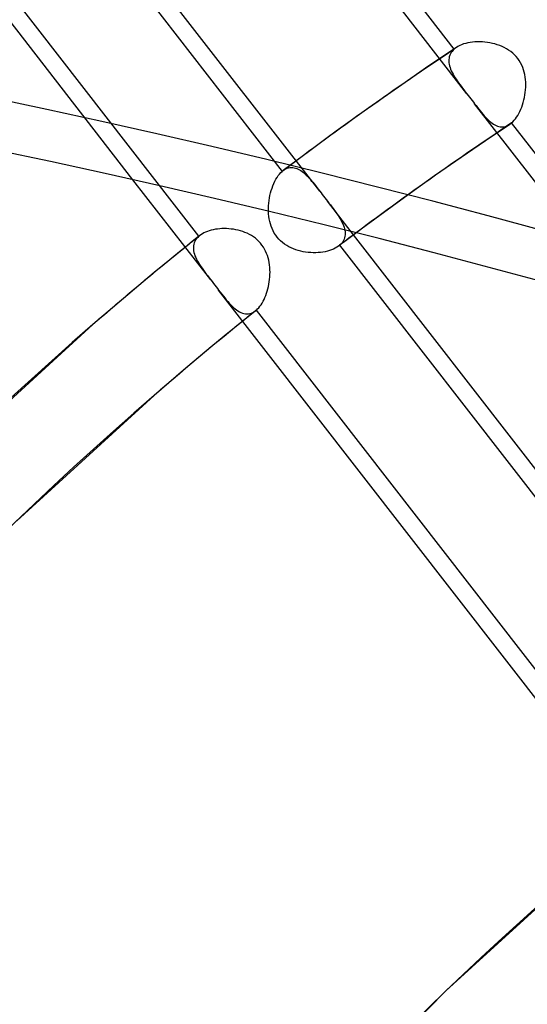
# Model space of a CAD drawing. Header units: millimetres. Extents: x -192 to 186, y -241 to 236.
# Tile 69 of 89: x -52 to -43, y 90 to 107. Entities that reach past the tile are written whole.
import ezdxf

# ---------------------------------------------------------------- set-up
doc = ezdxf.new("R2010")
doc.units = ezdxf.units.MM
doc.layers.add('MAIN-1', color=7, linetype='Continuous')
doc.layers.add('MAIN-2', color=7, linetype='Continuous')

msp = doc.modelspace()

# ---------------------------------------------------------------- linework, layer by layer
at = {"layer": 'MAIN-1'}
for p, q in [((-48.505, 102.324), (-49.823, 104.021)), ((-47.528, 103.444), (-47.53, 103.488)), ((-47.524, 103.401), (-47.528, 103.444)), ((-47.518, 103.358), (-47.524, 103.401)), ((-47.509, 103.316), (-47.518, 103.358)), ((-47.498, 103.274), (-47.509, 103.316)), ((-47.485, 103.233), (-47.498, 103.274)), ((-47.47, 103.193), (-47.485, 103.233)), ((-47.452, 103.154), (-47.47, 103.193)), ((-47.431, 103.117), (-47.452, 103.154)), ((-47.408, 103.081), (-47.431, 103.117)), ((-47.382, 103.047), (-47.408, 103.081)), ((-47.354, 103.015), (-47.382, 103.047)), ((-47.324, 102.985), (-47.354, 103.015)), ((-46.196, 103.009), (-46.245, 102.972)), ((-46.146, 103.047), (-46.196, 103.009)), ((-46.096, 103.084), (-46.146, 103.047)), ((-46.046, 103.122), (-46.096, 103.084)), ((-41.709, 97.444), (-46.09, 103.089)), ((-48.937, 102.88), (-49.201, 102.665)), ((-47.292, 102.957), (-47.324, 102.985)), ((-47.257, 102.931), (-47.292, 102.957)), ((-47.222, 102.907), (-47.257, 102.931)), ((-47.185, 102.886), (-47.222, 102.907)), ((-47.146, 102.867), (-47.185, 102.886)), ((-47.107, 102.85), (-47.146, 102.867)), ((-47.067, 102.836), (-47.107, 102.85)), ((-46.43, 102.847), (-46.462, 102.834)), ((-46.399, 102.862), (-46.43, 102.847)), ((-46.371, 102.879), (-46.399, 102.862)), ((-46.346, 102.896), (-46.371, 102.879)), ((-46.295, 102.934), (-46.345, 102.897)), ((-46.327, 102.911), (-41.652, 96.887)), ((-46.245, 102.972), (-46.295, 102.934)), ((-47.027, 102.823), (-47.067, 102.836)), ((-46.985, 102.812), (-47.027, 102.823)), ((-46.943, 102.803), (-46.985, 102.812)), ((-46.901, 102.796), (-46.943, 102.803)), ((-46.859, 102.791), (-46.901, 102.796)), ((-46.816, 102.787), (-46.859, 102.791)), ((-46.774, 102.785), (-46.816, 102.787)), ((-46.731, 102.785), (-46.774, 102.785)), ((-46.689, 102.787), (-46.731, 102.785)), ((-46.649, 102.791), (-46.689, 102.787)), ((-46.609, 102.796), (-46.649, 102.791)), ((-46.57, 102.803), (-46.609, 102.796)), ((-46.532, 102.811), (-46.57, 102.803)), ((-46.496, 102.822), (-46.532, 102.811)), ((-46.462, 102.834), (-46.496, 102.822)), ((-49.201, 102.665), (-49.464, 102.449)), ((-49.464, 102.449), (-49.725, 102.231)), ((-49.725, 102.231), (-49.985, 102.012)), ((-48.506, 102.324), (-48.484, 102.296)), ((-48.484, 102.296), (-48.461, 102.267)), ((-48.461, 102.267), (-48.439, 102.238)), ((-48.439, 102.238), (-48.417, 102.21)), ((-48.417, 102.21), (-48.395, 102.181)), ((-48.395, 102.181), (-48.373, 102.153)), ((-49.985, 102.012), (-50.244, 101.791)), ((-41.227, 92.944), (-48.374, 102.154)), ((-50.244, 101.791), (-50.502, 101.569)), ((-50.502, 101.569), (-52.888, 99.392)), ((-47.965, 101.628), (-48.218, 101.422)), ((-48.218, 101.422), (-48.469, 101.214)), ((-48.469, 101.214), (-48.72, 101.005)), ((-48.72, 101.005), (-48.969, 100.795)), ((-48.969, 100.795), (-49.217, 100.584)), ((-49.217, 100.584), (-49.464, 100.371)), ((-49.464, 100.371), (-51.79, 98.249)), ((-42.408, 92.224), (-44.527, 90.29)), ((-44.527, 90.29), (-46.546, 88.247))]:
    msp.add_line(p, q, dxfattribs=at)
for centre, major_axis, start_param, end_param in [((-0.5, -0.433), (108.018, -124.728), 0.713724, 3.400514), ((-41, -35.507), (-104.417, 120.571), -0.857072, 0), ((-41, -35.507), (103.763, -119.815), 2.284521, 3.141593), ((21.406, 18.538), (-71.907, 83.032), -0.024775, -0.000001), ((21.406, 18.538), (70.87, -81.833), 3.141592, 3.855317), ((21.406, 18.538), (62.776, -72.488), -3.141592, -2.427868)]:
    msp.add_ellipse(centre, major_axis=major_axis, ratio=0.75, start_param=start_param, end_param=end_param, dxfattribs=at)
at = {"layer": 'MAIN-2'}
for p, q in [((-44.173, 105.477), (-51.614, 115.066)), ((-44.386, 106.234), (-50.988, 114.741)), ((-46.663, 103.827), (-54.104, 113.416)), ((-53.899, 112.67), (-47.298, 104.162)), ((-49.823, 104.021), (-55.95, 111.917)), ((-48.706, 103.066), (-55.312, 111.579)), ((-44.117, 106.345), (-44.155, 106.338)), ((-44.077, 106.35), (-44.117, 106.345)), ((-44.037, 106.354), (-44.077, 106.35)), ((-43.996, 106.356), (-44.037, 106.354)), ((-43.954, 106.356), (-43.996, 106.356)), ((-43.911, 106.354), (-43.954, 106.356)), ((-43.869, 106.351), (-43.911, 106.354)), ((-43.826, 106.346), (-43.869, 106.351)), ((-43.783, 106.339), (-43.826, 106.346)), ((-43.741, 106.33), (-43.783, 106.339)), ((-44.351, 106.26), (-44.815, 105.947)), ((-44.439, 106.173), (-44.452, 106.151)), ((-44.424, 106.194), (-44.439, 106.173)), ((-44.406, 106.214), (-44.424, 106.194)), ((-44.386, 106.234), (-44.406, 106.214)), ((-44.38, 106.238), (-44.386, 106.234)), ((-44.375, 106.243), (-44.38, 106.238)), ((-44.369, 106.248), (-44.375, 106.243)), ((-44.363, 106.252), (-44.369, 106.248)), ((-44.356, 106.257), (-44.363, 106.252)), ((-44.35, 106.261), (-44.356, 106.257)), ((-44.323, 106.278), (-44.35, 106.261)), ((-44.293, 106.293), (-44.323, 106.278)), ((-44.261, 106.306), (-44.293, 106.293)), ((-44.228, 106.319), (-44.261, 106.306)), ((-44.192, 106.329), (-44.228, 106.319)), ((-44.155, 106.338), (-44.192, 106.329)), ((-43.699, 106.32), (-43.741, 106.33)), ((-43.658, 106.307), (-43.699, 106.32)), ((-43.617, 106.293), (-43.658, 106.307)), ((-43.578, 106.277), (-43.617, 106.293)), ((-43.539, 106.259), (-43.578, 106.277)), ((-43.502, 106.239), (-43.539, 106.259)), ((-43.466, 106.216), (-43.502, 106.239)), ((-43.431, 106.192), (-43.466, 106.216)), ((-43.397, 106.165), (-43.431, 106.192)), ((-44.475, 106.079), (-44.478, 106.054)), ((-44.478, 106.054), (-44.478, 106.029)), ((-44.478, 106.029), (-44.476, 106.002)), ((-44.47, 106.104), (-44.475, 106.079)), ((-44.462, 106.128), (-44.47, 106.104)), ((-44.452, 106.151), (-44.462, 106.128)), ((-43.366, 106.136), (-43.397, 106.165)), ((-43.337, 106.105), (-43.366, 106.136)), ((-43.31, 106.072), (-43.337, 106.105)), ((-43.286, 106.037), (-43.31, 106.072)), ((-43.264, 106.001), (-43.286, 106.037)), ((-44.815, 105.947), (-45.275, 105.63)), ((-44.476, 106.002), (-44.472, 105.976)), ((-44.472, 105.976), (-44.466, 105.949)), ((-44.466, 105.949), (-44.458, 105.921)), ((-44.458, 105.921), (-44.448, 105.894)), ((-44.448, 105.894), (-44.436, 105.866)), ((-44.436, 105.866), (-44.422, 105.837)), ((-43.245, 105.963), (-43.264, 106.001)), ((-43.228, 105.923), (-43.245, 105.963)), ((-43.213, 105.883), (-43.228, 105.923)), ((-43.202, 105.841), (-43.213, 105.883)), ((-43.192, 105.8), (-43.202, 105.841)), ((-44.422, 105.837), (-44.407, 105.809)), ((-44.407, 105.809), (-44.391, 105.78)), ((-44.391, 105.78), (-44.374, 105.751)), ((-44.374, 105.751), (-44.355, 105.722)), ((-44.355, 105.722), (-44.335, 105.693)), ((-44.335, 105.693), (-44.315, 105.664)), ((-43.185, 105.757), (-43.192, 105.8)), ((-43.18, 105.715), (-43.185, 105.757)), ((-43.177, 105.672), (-43.18, 105.715)), ((-43.177, 105.629), (-43.177, 105.672)), ((-45.275, 105.63), (-45.831, 105.238)), ((-44.315, 105.664), (-44.293, 105.634)), ((-44.293, 105.634), (-44.27, 105.603)), ((-44.27, 105.603), (-44.247, 105.572)), ((-44.247, 105.572), (-44.223, 105.541)), ((-44.223, 105.541), (-44.199, 105.509)), ((-44.199, 105.509), (-44.174, 105.477)), ((-43.185, 105.5), (-43.18, 105.543)), ((-43.18, 105.543), (-43.177, 105.586)), ((-43.177, 105.586), (-43.177, 105.629)), ((-44.174, 105.477), (-44.152, 105.449)), ((-44.152, 105.449), (-44.13, 105.42)), ((-44.13, 105.42), (-44.107, 105.391)), ((-44.107, 105.391), (-44.085, 105.363)), ((-44.085, 105.363), (-44.063, 105.335)), ((-43.219, 105.331), (-43.208, 105.372)), ((-43.208, 105.372), (-43.199, 105.414)), ((-43.199, 105.414), (-43.191, 105.457)), ((-43.191, 105.457), (-43.185, 105.5)), ((-45.831, 105.238), (-46.384, 104.842)), ((-44.063, 105.335), (-44.041, 105.306)), ((-36.6, 95.717), (-44.042, 105.307)), ((-44.041, 105.306), (-44.017, 105.275)), ((-44.017, 105.275), (-43.993, 105.244)), ((-43.993, 105.244), (-43.969, 105.214)), ((-43.969, 105.214), (-43.946, 105.185)), ((-43.946, 105.185), (-43.923, 105.157)), ((-43.293, 105.144), (-43.276, 105.178)), ((-43.276, 105.178), (-43.26, 105.214)), ((-43.26, 105.214), (-43.245, 105.252)), ((-43.245, 105.252), (-43.231, 105.291)), ((-43.231, 105.291), (-43.219, 105.331)), ((-43.923, 105.157), (-43.9, 105.13)), ((-43.9, 105.13), (-43.878, 105.104)), ((-43.878, 105.104), (-43.856, 105.08)), ((-43.856, 105.08), (-43.833, 105.056)), ((-43.833, 105.056), (-43.811, 105.034)), ((-43.811, 105.034), (-43.789, 105.014)), ((-43.789, 105.014), (-43.767, 104.995)), ((-43.393, 105.003), (-43.371, 105.027)), ((-43.371, 105.027), (-43.351, 105.052)), ((-43.351, 105.052), (-43.331, 105.081)), ((-43.331, 105.081), (-43.311, 105.111)), ((-43.311, 105.111), (-43.293, 105.144)), ((-46.384, 104.842), (-46.833, 104.511)), ((-43.448, 104.957), (-43.859, 104.68)), ((-43.767, 104.995), (-43.744, 104.978)), ((-43.744, 104.978), (-43.722, 104.963)), ((-43.722, 104.963), (-43.699, 104.949)), ((-43.699, 104.949), (-43.677, 104.938)), ((-43.677, 104.938), (-43.654, 104.929)), ((-43.654, 104.929), (-43.631, 104.922)), ((-43.631, 104.922), (-43.608, 104.918)), ((-43.608, 104.918), (-43.585, 104.915)), ((-43.585, 104.915), (-43.562, 104.916)), ((-43.562, 104.916), (-43.539, 104.919)), ((-43.539, 104.919), (-43.517, 104.924)), ((-43.517, 104.924), (-43.494, 104.933)), ((-43.494, 104.933), (-43.471, 104.943)), ((-43.471, 104.943), (-43.449, 104.957)), ((-43.449, 104.957), (-43.443, 104.961)), ((-43.443, 104.961), (-43.438, 104.965)), ((-43.438, 104.965), (-43.432, 104.969)), ((-43.432, 104.969), (-43.426, 104.973)), ((-43.426, 104.973), (-43.421, 104.978)), ((-43.421, 104.978), (-43.415, 104.983)), ((-43.415, 104.983), (-43.393, 105.003)), ((-36.813, 96.475), (-43.415, 104.983)), ((-43.859, 104.68), (-44.268, 104.4)), ((-46.833, 104.511), (-47.28, 104.177)), ((-44.268, 104.4), (-44.718, 104.085)), ((-47.289, 104.17), (-47.286, 104.172)), ((-47.286, 104.172), (-47.283, 104.175)), ((-47.283, 104.175), (-47.28, 104.177)), ((-47.28, 104.177), (-47.258, 104.192)), ((-47.258, 104.192), (-47.235, 104.205)), ((-47.235, 104.205), (-47.213, 104.215)), ((-47.213, 104.215), (-47.19, 104.222)), ((-47.19, 104.222), (-47.167, 104.226)), ((-47.167, 104.226), (-47.143, 104.228)), ((-47.143, 104.228), (-47.12, 104.228)), ((-47.12, 104.228), (-47.097, 104.225)), ((-47.097, 104.225), (-47.074, 104.219)), ((-47.074, 104.219), (-47.051, 104.211)), ((-47.051, 104.211), (-47.028, 104.201)), ((-47.028, 104.201), (-47.006, 104.189)), ((-47.006, 104.189), (-46.983, 104.175)), ((-46.983, 104.175), (-46.961, 104.159)), ((-47.422, 103.994), (-47.404, 104.028)), ((-47.404, 104.028), (-47.385, 104.06)), ((-47.385, 104.06), (-47.364, 104.09)), ((-47.364, 104.09), (-47.343, 104.117)), ((-47.343, 104.117), (-47.321, 104.141)), ((-47.321, 104.141), (-47.298, 104.162)), ((-47.298, 104.162), (-47.295, 104.165)), ((-47.295, 104.165), (-47.292, 104.167)), ((-47.292, 104.167), (-47.289, 104.17)), ((-46.961, 104.159), (-46.938, 104.141)), ((-46.938, 104.141), (-46.916, 104.122)), ((-46.916, 104.122), (-46.894, 104.101)), ((-46.894, 104.101), (-46.872, 104.079)), ((-46.872, 104.079), (-46.849, 104.055)), ((-46.849, 104.055), (-46.827, 104.031)), ((-46.827, 104.031), (-46.805, 104.005)), ((-46.805, 104.005), (-46.782, 103.978)), ((-44.718, 104.085), (-45.226, 103.722)), ((-47.495, 103.799), (-47.483, 103.841)), ((-47.483, 103.841), (-47.47, 103.881)), ((-47.47, 103.881), (-47.455, 103.92)), ((-47.455, 103.92), (-47.44, 103.958)), ((-47.44, 103.958), (-47.422, 103.994)), ((-46.782, 103.978), (-46.759, 103.95)), ((-46.759, 103.95), (-46.736, 103.921)), ((-46.736, 103.921), (-46.712, 103.891)), ((-46.712, 103.891), (-46.688, 103.86)), ((-46.688, 103.86), (-46.663, 103.828)), ((-47.521, 103.668), (-47.514, 103.712)), ((-47.514, 103.712), (-47.505, 103.756)), ((-47.505, 103.756), (-47.495, 103.799)), ((-46.663, 103.828), (-46.641, 103.8)), ((-46.641, 103.8), (-46.619, 103.771)), ((-46.619, 103.771), (-46.597, 103.743)), ((-46.597, 103.743), (-46.575, 103.714)), ((-46.575, 103.714), (-46.553, 103.686)), ((-46.553, 103.686), (-46.531, 103.657)), ((-45.226, 103.722), (-45.648, 103.416)), ((-47.531, 103.533), (-47.529, 103.578)), ((-47.53, 103.488), (-47.531, 103.533)), ((-47.529, 103.578), (-47.526, 103.623)), ((-47.526, 103.623), (-47.521, 103.668)), ((-46.531, 103.657), (-46.506, 103.625)), ((-46.09, 103.089), (-46.531, 103.657)), ((-46.506, 103.625), (-46.482, 103.594)), ((-46.482, 103.594), (-46.458, 103.563)), ((-46.458, 103.563), (-46.435, 103.532)), ((-46.435, 103.532), (-46.413, 103.502)), ((-46.413, 103.502), (-46.392, 103.473)), ((-46.392, 103.473), (-46.371, 103.444)), ((-46.371, 103.444), (-46.352, 103.415)), ((-46.352, 103.415), (-46.334, 103.386)), ((-46.334, 103.386), (-46.316, 103.357)), ((-46.316, 103.357), (-46.3, 103.329)), ((-45.648, 103.416), (-46.046, 103.122)), ((-48.464, 103.175), (-48.498, 103.167)), ((-48.429, 103.182), (-48.464, 103.175)), ((-48.392, 103.187), (-48.429, 103.182)), ((-48.355, 103.191), (-48.392, 103.187)), ((-48.317, 103.193), (-48.355, 103.191)), ((-48.279, 103.194), (-48.317, 103.193)), ((-48.24, 103.193), (-48.279, 103.194)), ((-48.201, 103.191), (-48.24, 103.193)), ((-48.162, 103.187), (-48.201, 103.191)), ((-48.122, 103.182), (-48.162, 103.187)), ((-48.083, 103.175), (-48.122, 103.182)), ((-48.044, 103.166), (-48.083, 103.175)), ((-46.3, 103.329), (-46.286, 103.301)), ((-46.286, 103.301), (-46.273, 103.273)), ((-46.273, 103.273), (-46.261, 103.245)), ((-46.261, 103.245), (-46.252, 103.218)), ((-46.252, 103.218), (-46.244, 103.191)), ((-46.244, 103.191), (-46.238, 103.165)), ((-48.777, 103.01), (-48.817, 102.977)), ((-48.737, 103.042), (-48.777, 103.01)), ((-48.747, 103.024), (-48.763, 103.001)), ((-48.728, 103.045), (-48.747, 103.024)), ((-48.696, 103.074), (-48.737, 103.042)), ((-48.706, 103.066), (-48.728, 103.045)), ((-48.705, 103.067), (-48.706, 103.066)), ((-48.703, 103.069), (-48.705, 103.067)), ((-48.701, 103.07), (-48.703, 103.069)), ((-48.7, 103.072), (-48.701, 103.07)), ((-48.698, 103.073), (-48.7, 103.072)), ((-48.696, 103.074), (-48.698, 103.073)), ((-48.673, 103.091), (-48.696, 103.074)), ((-48.648, 103.107), (-48.673, 103.091)), ((-48.622, 103.122), (-48.648, 103.107)), ((-48.593, 103.135), (-48.622, 103.122)), ((-48.563, 103.147), (-48.593, 103.135)), ((-48.531, 103.158), (-48.563, 103.147)), ((-48.498, 103.167), (-48.531, 103.158)), ((-48.005, 103.156), (-48.044, 103.166)), ((-47.966, 103.144), (-48.005, 103.156)), ((-47.928, 103.13), (-47.966, 103.144)), ((-47.891, 103.114), (-47.928, 103.13)), ((-47.854, 103.096), (-47.891, 103.114)), ((-47.819, 103.076), (-47.854, 103.096)), ((-47.785, 103.055), (-47.819, 103.076)), ((-47.752, 103.031), (-47.785, 103.055)), ((-47.721, 103.005), (-47.752, 103.031)), ((-47.692, 102.976), (-47.721, 103.005)), ((-46.251, 103.016), (-46.261, 102.993)), ((-46.243, 103.039), (-46.251, 103.016)), ((-46.237, 103.063), (-46.243, 103.039)), ((-46.238, 103.165), (-46.235, 103.138)), ((-46.234, 103.088), (-46.237, 103.063)), ((-46.235, 103.138), (-46.233, 103.113)), ((-46.233, 103.113), (-46.234, 103.088)), ((-48.897, 102.913), (-48.937, 102.88)), ((-48.857, 102.945), (-48.897, 102.913)), ((-48.817, 102.977), (-48.857, 102.945)), ((-48.799, 102.902), (-48.801, 102.875)), ((-48.801, 102.875), (-48.8, 102.848)), ((-48.8, 102.848), (-48.797, 102.82)), ((-48.794, 102.928), (-48.799, 102.902)), ((-48.786, 102.953), (-48.794, 102.928)), ((-48.776, 102.978), (-48.786, 102.953)), ((-48.763, 103.001), (-48.776, 102.978)), ((-47.665, 102.947), (-47.692, 102.976)), ((-47.64, 102.915), (-47.665, 102.947)), ((-47.617, 102.882), (-47.64, 102.915)), ((-47.596, 102.848), (-47.617, 102.882)), ((-47.578, 102.812), (-47.596, 102.848)), ((-46.342, 102.899), (-46.346, 102.896)), ((-46.339, 102.901), (-46.342, 102.899)), ((-46.336, 102.904), (-46.339, 102.901)), ((-46.333, 102.906), (-46.336, 102.904)), ((-46.33, 102.909), (-46.333, 102.906)), ((-46.327, 102.911), (-46.33, 102.909)), ((-46.307, 102.93), (-46.327, 102.911)), ((-46.289, 102.95), (-46.307, 102.93)), ((-46.274, 102.971), (-46.289, 102.95)), ((-46.261, 102.993), (-46.274, 102.971)), ((-48.797, 102.82), (-48.791, 102.792)), ((-48.791, 102.792), (-48.784, 102.763)), ((-48.784, 102.763), (-48.774, 102.734)), ((-48.774, 102.734), (-48.761, 102.704)), ((-48.761, 102.704), (-48.747, 102.675)), ((-48.747, 102.675), (-48.732, 102.644)), ((-47.561, 102.775), (-47.578, 102.812)), ((-47.547, 102.736), (-47.561, 102.775)), ((-47.535, 102.698), (-47.547, 102.736)), ((-47.525, 102.658), (-47.535, 102.698)), ((-48.732, 102.644), (-48.714, 102.614)), ((-48.714, 102.614), (-48.695, 102.584)), ((-48.695, 102.584), (-48.675, 102.553)), ((-48.675, 102.553), (-48.654, 102.522)), ((-48.654, 102.522), (-48.632, 102.49)), ((-47.518, 102.618), (-47.525, 102.658)), ((-47.512, 102.578), (-47.518, 102.618)), ((-47.508, 102.538), (-47.512, 102.578)), ((-47.505, 102.497), (-47.508, 102.538)), ((-48.632, 102.49), (-48.608, 102.458)), ((-48.608, 102.458), (-48.584, 102.425)), ((-48.584, 102.425), (-48.558, 102.392)), ((-48.558, 102.392), (-48.532, 102.359)), ((-48.532, 102.359), (-48.506, 102.324)), ((-47.511, 102.334), (-47.507, 102.375)), ((-47.507, 102.375), (-47.505, 102.416)), ((-47.504, 102.457), (-47.505, 102.497)), ((-47.505, 102.416), (-47.504, 102.457)), ((-47.551, 102.136), (-47.54, 102.175)), ((-47.54, 102.175), (-47.531, 102.214)), ((-47.531, 102.214), (-47.523, 102.253)), ((-47.523, 102.253), (-47.516, 102.294)), ((-47.516, 102.294), (-47.511, 102.334)), ((-48.373, 102.153), (-48.346, 102.119)), ((-48.346, 102.119), (-48.32, 102.085)), ((-48.32, 102.085), (-48.294, 102.052)), ((-48.294, 102.052), (-48.269, 102.021)), ((-48.269, 102.021), (-48.244, 101.99)), ((-47.605, 101.995), (-47.59, 102.028)), ((-47.59, 102.028), (-47.576, 102.063)), ((-47.576, 102.063), (-47.563, 102.099)), ((-47.563, 102.099), (-47.551, 102.136)), ((-48.244, 101.99), (-48.219, 101.961)), ((-48.219, 101.961), (-48.195, 101.934)), ((-48.195, 101.934), (-48.17, 101.907)), ((-48.17, 101.907), (-48.146, 101.882)), ((-48.146, 101.882), (-48.121, 101.859)), ((-48.121, 101.859), (-48.096, 101.837)), ((-47.714, 101.833), (-47.694, 101.855)), ((-47.694, 101.855), (-47.675, 101.879)), ((-47.675, 101.879), (-47.656, 101.905)), ((-47.656, 101.905), (-47.638, 101.933)), ((-47.638, 101.933), (-47.621, 101.963)), ((-47.621, 101.963), (-47.605, 101.995)), ((-48.096, 101.837), (-48.072, 101.818)), ((-48.072, 101.818), (-48.047, 101.8)), ((-48.047, 101.8), (-48.022, 101.785)), ((-48.022, 101.785), (-47.997, 101.772)), ((-47.997, 101.772), (-47.971, 101.762)), ((-47.971, 101.762), (-47.946, 101.755)), ((-47.946, 101.755), (-47.921, 101.75)), ((-47.892, 101.687), (-47.929, 101.657)), ((-47.921, 101.75), (-47.895, 101.749)), ((-47.895, 101.749), (-47.87, 101.75)), ((-47.855, 101.717), (-47.892, 101.687)), ((-47.87, 101.75), (-47.844, 101.755)), ((-47.818, 101.746), (-47.855, 101.717)), ((-47.844, 101.755), (-47.819, 101.762)), ((-47.819, 101.762), (-47.794, 101.773)), ((-47.781, 101.776), (-47.818, 101.746)), ((-47.794, 101.773), (-47.769, 101.788)), ((-47.745, 101.806), (-47.781, 101.776)), ((-47.769, 101.788), (-47.745, 101.805)), ((-47.745, 101.805), (-47.743, 101.807)), ((-47.743, 101.807), (-47.742, 101.808)), ((-47.742, 101.808), (-47.74, 101.81)), ((-47.74, 101.81), (-47.738, 101.811)), ((-47.738, 101.811), (-47.737, 101.812)), ((-47.737, 101.812), (-47.735, 101.814)), ((-47.735, 101.814), (-47.714, 101.833)), ((-41.128, 93.299), (-47.735, 101.814)), ((-47.929, 101.657), (-47.965, 101.628))]:
    msp.add_line(p, q, dxfattribs=at)
for centre, major_axis, ratio, start_param, end_param in [((12.606, 10.917), (-114.658, 132.395), 0.75, -1.616769, -0.097375), ((12.606, 10.917), (113.62, -131.197), 0.75, 1.525469, 3.043573), ((8.206, 7.106), (-114.658, 132.395), 0.75, -1.616769, -0.097375), ((17.006, 14.727), (-109.47, 126.405), 0.75, -1.614811, -0.099333), ((8.206, 7.106), (113.62, -131.197), 0.75, 1.524472, 3.04457), ((17.006, 14.727), (108.432, -125.206), 0.75, 1.526722, 3.04232), ((3.806, 3.296), (-114.658, 132.395), 0.75, -1.616769, -0.097375), ((21.406, 18.538), (-104.281, 120.414), 0.75, -1.613426, -0.100717), ((3.806, 3.296), (113.62, -131.197), 0.75, 1.524472, 3.04457), ((21.406, 18.538), (103.244, -119.216), 0.75, 1.529278, 3.039764), ((21.406, 18.538), (-96.188, 111.068), 0.75, -1.610102, -0.104042), ((21.406, 18.538), (95.15, -109.87), 0.75, 1.531844, 3.037198), ((0, 0), (-107.363, 123.972), 0.75, -2.427868, 0.713724), ((21.406, 18.538), (-88.094, 101.723), 0.75, -1.607127, -0.107017), ((21.406, 18.538), (87.057, -100.525), 0.75, 1.534887, 3.034154), ((-2.75, -2.382), (-103.763, 119.815), 0.75, -0.857072, 0.214469), ((21.406, 18.538), (-80.001, 92.377), 0.75, -1.60355, -0.110594), ((21.406, 18.538), (78.963, -91.179), 0.75, 1.538555, 3.030487), ((-18.207, -56.653), (43.878, -197.104), 0.352244, 2.263824, 2.892143), ((23.423, 58.172), (35.819, -160.901), 0.352244, -2.134405, -1.924617), ((21.406, 18.538), (-71.907, 83.032), 0.75, -0.09332, -0.050027), ((21.406, 18.538), (70.87, -81.833), 0.75, 3.047955, 3.091883), ((21.406, 18.538), (-71.907, 83.032), 0.75, -0.02837, -0.024775), ((21.406, 18.538), (70.87, -81.833), 0.75, 3.113857, 3.141592), ((21.406, 18.538), (-71.907, 83.032), 0.75, -0.000001, 0.713724), ((21.406, 18.538), (-63.814, 73.686), 0.75, 0, 0.713724)]:
    msp.add_ellipse(centre, major_axis=major_axis, ratio=ratio, start_param=start_param, end_param=end_param, dxfattribs=at)

doc.saveas('drawing.dxf')
